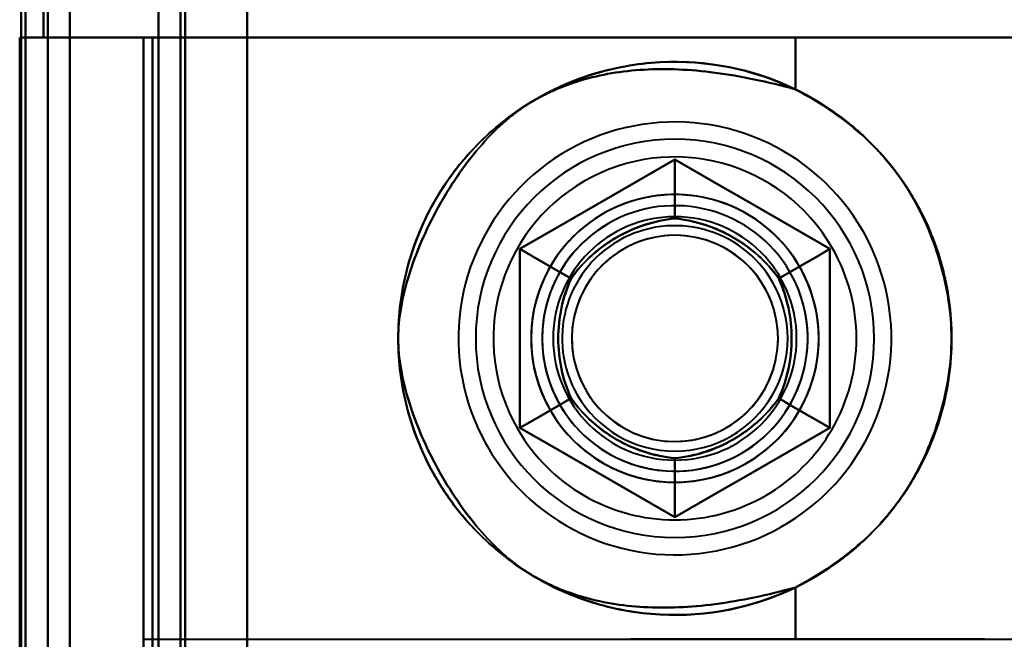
# Model space of a CAD drawing. Header units: millimetres. Extents: x -1442 to 3067, y -120 to 1046.
# Tile 45 of 75: x 332 to 354, y 278 to 292. Entities that reach past the tile are written whole.
import ezdxf

# ---------------------------------------------------------------- set-up
doc = ezdxf.new("R2010")
doc.units = ezdxf.units.MM
doc.layers.add('G-IMPT', color=8, linetype='Continuous', lineweight=40)

# ---------------------------------------------------------------- blocks, each defined once
blk = doc.blocks.new('NEXA 1000 CALQUES_dwg-755156-Gauche')
at = {"layer": 'G-IMPT'}
for p, q in [((335, 972.272), (335, 129.472)), ((335, 972.272), (335, 129.472)), ((332.5, 129.472), (332.5, 937.272)), ((333, 291.172), (333, 810.572)), ((333, 291.172), (332.4, 291.172)), ((332.4, 291.172), (333, 291.172)), ((333, 291.172), (332.4, 291.172)), ((332.4, 291.172), (333, 291.172)), ((334.665, 291.172), (349.387, 291.172)), ((349.387, 291.172), (334.665, 291.172)), ((334.665, 291.172), (349.387, 291.172)), ((349.387, 291.172), (334.665, 291.172)), ((349.387, 291.172), (358.484, 291.172)), ((358.484, 291.172), (349.387, 291.172)), ((349.387, 291.172), (358.484, 291.172)), ((358.484, 291.172), (349.387, 291.172)), ((334.665, 277.572), (349.387, 277.572)), ((353.665, 277.572), (345.665, 277.572)), ((353.665, 277.572), (345.665, 277.572)), ((349.387, 277.572), (359.665, 277.572))]:
    blk.add_line(p, q, dxfattribs=at)
at = {"layer": 'G-IMPT', "flags": 128}
for points in [[(337, 972.772), (337, 761.822), (337, 550.872), (337, 339.922), (337, 128.972)], [(337, 128.972), (337, 339.922), (337, 550.872), (337, 761.822), (337, 972.772)], [(337, 972.772), (337, 761.822), (337, 550.872), (337, 339.922), (337, 128.972)], [(337, 128.972), (337, 339.922), (337, 550.872), (337, 761.822), (337, 972.772)], [(335, 972.272), (335, 761.572), (335, 550.872), (335, 340.172), (335, 129.472)], [(335, 129.472), (335, 340.172), (335, 550.872), (335, 761.572), (335, 972.272)], [(335, 129.472), (335, 340.172), (335, 550.872), (335, 761.572), (335, 972.272)], [(335, 972.272), (335, 761.572), (335, 550.872), (335, 340.172), (335, 129.472)], [(335, 129.472), (335, 340.172), (335, 550.872), (335, 761.572), (335, 972.272)], [(335, 972.272), (335, 761.572), (335, 550.872), (335, 340.172), (335, 129.472)], [(335, 129.472), (335, 340.172), (335, 550.872), (335, 761.572), (335, 972.272)], [(335, 972.272), (335, 761.572), (335, 550.872), (335, 340.172), (335, 129.472)], [(335.5, 972.272), (335.5, 761.572), (335.5, 550.872), (335.5, 340.172), (335.5, 129.472)], [(335.5, 129.472), (335.5, 340.172), (335.5, 550.872), (335.5, 761.572), (335.5, 972.272)], [(335.5, 129.472), (335.5, 340.172), (335.5, 550.872), (335.5, 761.572), (335.5, 972.272)], [(335.5, 972.272), (335.5, 761.572), (335.5, 550.872), (335.5, 340.172), (335.5, 129.472)], [(335.6, 129.472), (335.6, 340.172), (335.6, 550.872), (335.6, 761.572), (335.6, 972.272)], [(335.6, 129.472), (335.6, 340.172), (335.6, 550.872), (335.6, 761.572), (335.6, 972.272)], [(335.6, 972.272), (335.6, 761.572), (335.6, 550.872), (335.6, 340.172), (335.6, 129.472)], [(335.6, 972.272), (335.6, 761.572), (335.6, 550.872), (335.6, 340.172), (335.6, 129.472)], [(335.6, 972.272), (335.6, 761.572), (335.6, 550.872), (335.6, 340.172), (335.6, 129.472)], [(335.6, 129.472), (335.6, 340.172), (335.6, 550.872), (335.6, 761.572), (335.6, 972.272)], [(335.6, 972.272), (335.6, 761.572), (335.6, 550.872), (335.6, 340.172), (335.6, 129.472)], [(335.6, 129.472), (335.6, 340.172), (335.6, 550.872), (335.6, 761.572), (335.6, 972.272)], [(335.6, 972.272), (335.6, 761.572), (335.6, 550.872), (335.6, 340.172), (335.6, 129.472)], [(335.6, 129.472), (335.6, 340.172), (335.6, 550.872), (335.6, 761.572), (335.6, 972.272)], [(335.6, 129.472), (335.6, 340.172), (335.6, 550.872), (335.6, 761.572), (335.6, 972.272)], [(335.6, 972.272), (335.6, 761.572), (335.6, 550.872), (335.6, 340.172), (335.6, 129.472)], [(337, 129.472), (337, 340.172), (337, 550.872), (337, 761.572), (337, 972.272)], [(337, 972.272), (337, 761.572), (337, 550.872), (337, 340.172), (337, 129.472)], [(337, 129.472), (337, 340.172), (337, 550.872), (337, 761.572), (337, 972.272)], [(337, 972.272), (337, 761.572), (337, 550.872), (337, 340.172), (337, 129.472)], [(337, 972.272), (337, 761.572), (337, 550.872), (337, 340.172), (337, 129.472)], [(337, 129.472), (337, 340.172), (337, 550.872), (337, 761.572), (337, 972.272)], [(337, 129.472), (337, 340.172), (337, 550.872), (337, 761.572), (337, 972.272)], [(337, 972.272), (337, 761.572), (337, 550.872), (337, 340.172), (337, 129.472)], [(333, 937.772), (333, 735.572), (333, 533.372), (333, 331.172), (333, 128.972)], [(333, 128.972), (333, 331.172), (333, 533.372), (333, 735.572), (333, 937.772)], [(333, 937.772), (333, 735.572), (333, 533.372), (333, 331.172), (333, 128.972)], [(333, 128.972), (333, 331.172), (333, 533.372), (333, 735.572), (333, 937.772)], [(331.9, 161.372), (331.9, 355.347), (331.9, 549.322), (331.9, 743.297), (331.9, 937.272)], [(331.9, 129.472), (331.9, 331.422), (331.9, 533.372), (331.9, 735.322), (331.9, 937.272)], [(331.9, 937.272), (331.9, 743.297), (331.9, 549.322), (331.9, 355.347), (331.9, 161.372)], [(331.9, 937.272), (331.9, 735.322), (331.9, 533.372), (331.9, 331.422), (331.9, 129.472)], [(331.9, 161.372), (331.9, 355.347), (331.9, 549.322), (331.9, 743.297), (331.9, 937.272)], [(331.9, 937.272), (331.9, 743.297), (331.9, 549.322), (331.9, 355.347), (331.9, 161.372)], [(332, 937.272), (332, 735.322), (332, 533.372), (332, 331.422), (332, 129.472)], [(332, 129.472), (332, 331.422), (332, 533.372), (332, 735.322), (332, 937.272)], [(332.5, 937.272), (332.5, 735.322), (332.5, 533.372), (332.5, 331.422), (332.5, 129.472)], [(332.5, 129.472), (332.5, 331.422), (332.5, 533.372), (332.5, 735.322), (332.5, 937.272)], [(332.5, 937.272), (332.5, 735.322), (332.5, 533.372), (332.5, 331.422), (332.5, 129.472)], [(332.5, 129.472), (332.5, 331.422), (332.5, 533.372), (332.5, 735.322), (332.5, 937.272)], [(332.5, 937.272), (332.5, 735.322), (332.5, 533.372), (332.5, 331.422), (332.5, 129.472)], [(332.5, 129.472), (332.5, 331.422), (332.5, 533.372), (332.5, 735.322), (332.5, 937.272)], [(332.5, 937.272), (332.5, 735.322), (332.5, 533.372), (332.5, 331.422), (332.5, 129.472)], [(332.5, 129.472), (332.5, 331.422), (332.5, 533.372), (332.5, 735.322), (332.5, 937.272)], [(332, 291.172), (332, 421.022), (332, 550.872), (332, 680.722), (332, 810.572)], [(332, 810.572), (332, 680.722), (332, 550.872), (332, 421.022), (332, 291.172)], [(332, 291.172), (332, 421.022), (332, 550.872), (332, 680.722), (332, 810.572)], [(332, 810.572), (332, 680.722), (332, 550.872), (332, 421.022), (332, 291.172)], [(332.4, 291.172), (332.4, 421.022), (332.4, 550.872), (332.4, 680.722), (332.4, 810.572)], [(332.4, 291.172), (332.4, 421.022), (332.4, 550.872), (332.4, 680.722), (332.4, 810.572)], [(332.4, 810.572), (332.4, 680.722), (332.4, 550.872), (332.4, 421.022), (332.4, 291.172)], [(332.4, 810.572), (332.4, 680.722), (332.4, 550.872), (332.4, 421.022), (332.4, 291.172)], [(332.4, 810.572), (332.4, 680.722), (332.4, 550.872), (332.4, 421.022), (332.4, 291.172)], [(332.4, 291.172), (332.4, 421.022), (332.4, 550.872), (332.4, 680.722), (332.4, 810.572)], [(332.5, 291.172), (332.5, 421.022), (332.5, 550.872), (332.5, 680.722), (332.5, 810.572)], [(332.5, 810.572), (332.5, 680.722), (332.5, 550.872), (332.5, 421.022), (332.5, 291.172)], [(332.5, 810.572), (332.5, 680.722), (332.5, 550.872), (332.5, 421.022), (332.5, 291.172)], [(332.5, 291.172), (332.5, 421.022), (332.5, 550.872), (332.5, 680.722), (332.5, 810.572)], [(332.5, 810.572), (332.5, 680.722), (332.5, 550.872), (332.5, 421.022), (332.5, 291.172)], [(332.5, 291.172), (332.5, 421.022), (332.5, 550.872), (332.5, 680.722), (332.5, 810.572)], [(333, 810.572), (333, 680.722), (333, 550.872), (333, 421.022), (333, 291.172)], [(333, 291.172), (333, 421.022), (333, 550.872), (333, 680.722), (333, 810.572)], [(333, 810.572), (333, 680.722), (333, 550.872), (333, 421.022), (333, 291.172)], [(333, 291.172), (333, 421.022), (333, 550.872), (333, 680.722), (333, 810.572)], [(337, 810.572), (337, 680.722), (337, 550.872), (337, 421.022), (337, 291.172)], [(337, 291.172), (337, 421.022), (337, 550.872), (337, 680.722), (337, 810.572)], [(337, 291.172), (337, 421.022), (337, 550.872), (337, 680.722), (337, 810.572)], [(337, 810.572), (337, 680.722), (337, 550.872), (337, 421.022), (337, 291.172)], [(332.5, 276.872), (332.5, 280.622), (332.5, 284.372), (332.5, 288.122), (332.5, 291.872)], [(332.5, 291.872), (332.5, 288.122), (332.5, 284.372), (332.5, 280.622), (332.5, 276.872)], [(332.5, 291.872), (332.5, 288.122), (332.5, 284.372), (332.5, 280.622), (332.5, 276.872)], [(332.5, 276.872), (332.5, 280.622), (332.5, 284.372), (332.5, 288.122), (332.5, 291.872)], [(332.5, 276.872), (332.5, 280.622), (332.5, 284.372), (332.5, 288.122), (332.5, 291.872)], [(332.5, 276.872), (332.5, 280.622), (332.5, 284.372), (332.5, 288.122), (332.5, 291.872)], [(332.5, 291.872), (332.5, 288.122), (332.5, 284.372), (332.5, 280.622), (332.5, 276.872)], [(332.5, 291.872), (332.5, 288.122), (332.5, 284.372), (332.5, 280.622), (332.5, 276.872)], [(331.865, 291.172), (332.011, 291.172), (332.158, 291.172), (332.304, 291.172), (332.45, 291.172)], [(331.933, 291.172), (331.916, 291.172), (331.899, 291.172), (331.882, 291.172), (331.865, 291.172)], [(331.865, 225.572), (331.865, 241.972), (331.865, 258.372), (331.865, 274.772), (331.865, 291.172)], [(331.865, 291.172), (331.865, 274.772), (331.865, 258.372), (331.865, 241.972), (331.865, 225.572)], [(332.45, 291.172), (332.304, 291.172), (332.158, 291.172), (332.011, 291.172), (331.865, 291.172)], [(331.865, 291.172), (331.882, 291.172), (331.899, 291.172), (331.916, 291.172), (331.933, 291.172)], [(331.865, 291.172), (331.865, 274.772), (331.865, 258.372), (331.865, 241.972), (331.865, 225.572)], [(331.865, 225.572), (331.865, 241.972), (331.865, 258.372), (331.865, 274.772), (331.865, 291.172)], [(331.865, 225.572), (331.865, 241.972), (331.865, 258.372), (331.865, 274.772), (331.865, 291.172)], [(331.865, 291.172), (331.999, 291.172), (332.133, 291.172), (332.266, 291.172), (332.4, 291.172)], [(331.865, 291.172), (331.865, 274.772), (331.865, 258.372), (331.865, 241.972), (331.865, 225.572)], [(332.4, 291.172), (332.266, 291.172), (332.133, 291.172), (331.999, 291.172), (331.865, 291.172)], [(332, 291.172), (331.983, 291.172), (331.966, 291.172), (331.949, 291.172), (331.933, 291.172)], [(331.933, 291.172), (331.949, 291.172), (331.966, 291.172), (331.983, 291.172), (332, 291.172)], [(332.5, 291.172), (332.375, 291.172), (332.25, 291.172), (332.125, 291.172), (332, 291.172)], [(332, 225.572), (332, 241.972), (332, 258.372), (332, 274.772), (332, 291.172)], [(332, 291.172), (332.125, 291.172), (332.25, 291.172), (332.375, 291.172), (332.5, 291.172)], [(332, 291.172), (332.125, 291.172), (332.25, 291.172), (332.375, 291.172), (332.5, 291.172)], [(332.5, 291.172), (332.375, 291.172), (332.25, 291.172), (332.125, 291.172), (332, 291.172)], [(332, 291.172), (332, 274.772), (332, 258.372), (332, 241.972), (332, 225.572)], [(332.4, 291.172), (332.966, 291.172), (333.533, 291.172), (334.099, 291.172), (334.665, 291.172)], [(334.665, 291.172), (334.099, 291.172), (333.533, 291.172), (332.966, 291.172), (332.4, 291.172)], [(332.4, 291.172), (332.966, 291.172), (333.533, 291.172), (334.099, 291.172), (334.665, 291.172)], [(334.665, 291.172), (334.099, 291.172), (333.533, 291.172), (332.966, 291.172), (332.4, 291.172)], [(332.45, 291.172), (332.462, 291.172), (332.475, 291.172), (332.487, 291.172), (332.5, 291.172)], [(332.5, 291.172), (332.487, 291.172), (332.475, 291.172), (332.462, 291.172), (332.45, 291.172)], [(333, 225.572), (333, 241.972), (333, 258.372), (333, 274.772), (333, 291.172)], [(334.865, 291.172), (334.399, 291.172), (333.933, 291.172), (333.466, 291.172), (333, 291.172)], [(333, 291.172), (333, 274.772), (333, 258.372), (333, 241.972), (333, 225.572)], [(333, 291.172), (333.466, 291.172), (333.933, 291.172), (334.399, 291.172), (334.865, 291.172)], [(333, 291.172), (333, 274.772), (333, 258.372), (333, 241.972), (333, 225.572)], [(333, 225.572), (333, 241.972), (333, 258.372), (333, 274.772), (333, 291.172)], [(333, 291.172), (333.466, 291.172), (333.933, 291.172), (334.399, 291.172), (334.865, 291.172)], [(334.865, 291.172), (334.399, 291.172), (333.933, 291.172), (333.466, 291.172), (333, 291.172)], [(334.665, 291.172), (334.665, 274.772), (334.665, 258.372), (334.665, 241.972), (334.665, 225.572)], [(334.665, 225.572), (334.665, 241.972), (334.665, 258.372), (334.665, 274.772), (334.665, 291.172)], [(334.665, 291.172), (334.665, 287.772), (334.665, 284.372), (334.665, 280.972), (334.665, 277.572)], [(334.665, 277.572), (334.665, 280.972), (334.665, 284.372), (334.665, 287.772), (334.665, 291.172)], [(334.665, 291.172), (334.665, 287.772), (334.665, 284.372), (334.665, 280.972), (334.665, 277.572)], [(334.665, 277.572), (334.665, 280.972), (334.665, 284.372), (334.665, 287.772), (334.665, 291.172)], [(334.665, 291.172), (334.665, 274.772), (334.665, 258.372), (334.665, 241.972), (334.665, 225.572)], [(334.665, 225.572), (334.665, 241.972), (334.665, 258.372), (334.665, 274.772), (334.665, 291.172)], [(334.865, 225.572), (334.865, 241.972), (334.865, 258.372), (334.865, 274.772), (334.865, 291.172)], [(334.865, 291.172), (334.865, 274.772), (334.865, 258.372), (334.865, 241.972), (334.865, 225.572)], [(334.865, 225.572), (334.865, 241.972), (334.865, 258.372), (334.865, 274.772), (334.865, 291.172)], [(337, 291.172), (336.466, 291.172), (335.933, 291.172), (335.399, 291.172), (334.865, 291.172)], [(334.865, 291.172), (334.865, 274.772), (334.865, 258.372), (334.865, 241.972), (334.865, 225.572)], [(334.865, 291.172), (335.399, 291.172), (335.933, 291.172), (336.466, 291.172), (337, 291.172)], [(334.865, 291.172), (335.399, 291.172), (335.933, 291.172), (336.466, 291.172), (337, 291.172)], [(334.865, 225.572), (334.865, 241.972), (334.865, 258.372), (334.865, 274.772), (334.865, 291.172)], [(334.865, 291.172), (334.865, 274.772), (334.865, 258.372), (334.865, 241.972), (334.865, 225.572)], [(334.865, 225.572), (334.865, 241.972), (334.865, 258.372), (334.865, 274.772), (334.865, 291.172)], [(334.865, 291.172), (334.865, 274.772), (334.865, 258.372), (334.865, 241.972), (334.865, 225.572)], [(337, 291.172), (336.466, 291.172), (335.933, 291.172), (335.399, 291.172), (334.865, 291.172)], [(337, 225.572), (337, 241.972), (337, 258.372), (337, 274.772), (337, 291.172)], [(337, 291.172), (337, 274.772), (337, 258.372), (337, 241.972), (337, 225.572)], [(359.105, 291.172), (353.579, 291.172), (348.052, 291.172), (342.526, 291.172), (337, 291.172)], [(337, 291.172), (342.526, 291.172), (348.052, 291.172), (353.579, 291.172), (359.105, 291.172)], [(337, 225.572), (337, 241.972), (337, 258.372), (337, 274.772), (337, 291.172)], [(337, 291.172), (337, 274.772), (337, 258.372), (337, 241.972), (337, 225.572)], [(359.105, 291.172), (353.579, 291.172), (348.052, 291.172), (342.526, 291.172), (337, 291.172)], [(337, 291.172), (342.526, 291.172), (348.052, 291.172), (353.579, 291.172), (359.105, 291.172)], [(349.387, 291.172), (349.387, 290.879), (349.387, 290.585), (349.387, 290.292), (349.387, 289.999)], [(349.387, 289.999), (349.387, 290.292), (349.387, 290.585), (349.387, 290.879), (349.387, 291.172)], [(349.387, 291.172), (349.387, 290.879), (349.387, 290.585), (349.387, 290.292), (349.387, 289.999)], [(349.387, 289.999), (349.387, 290.292), (349.387, 290.585), (349.387, 290.879), (349.387, 291.172)], [(350.9, 286.818), (350.799, 286.985), (350.691, 287.148), (350.577, 287.307), (350.457, 287.461), (350.33, 287.61), (350.198, 287.754), (350.06, 287.893), (349.916, 288.026), (349.768, 288.153), (349.614, 288.274), (349.455, 288.389), (349.293, 288.497), (349.126, 288.599), (348.955, 288.694), (348.78, 288.782), (348.602, 288.863), (348.421, 288.937), (348.237, 289.003), (348.05, 289.062), (347.862, 289.114), (347.671, 289.158), (347.479, 289.195), (347.286, 289.223), (347.091, 289.244), (346.896, 289.257), (346.7, 289.263), (346.505, 289.26), (346.309, 289.25), (346.115, 289.232), (345.921, 289.206), (345.728, 289.172), (345.537, 289.131), (345.348, 289.082), (345.16, 289.025), (344.975, 288.962), (344.793, 288.89), (344.614, 288.812), (344.438, 288.726), (344.266, 288.634), (344.097, 288.534), (343.933, 288.428), (343.773, 288.316), (343.618, 288.197), (343.467, 288.072), (343.322, 287.941), (343.182, 287.805), (343.047, 287.663), (342.918, 287.515), (342.796, 287.363), (342.679, 287.206), (342.569, 287.044), (342.466, 286.878), (342.369, 286.708), (342.279, 286.535), (342.196, 286.357), (342.12, 286.177), (342.051, 285.994), (341.99, 285.808), (341.937, 285.62), (341.89, 285.43), (341.852, 285.238), (341.821, 285.045), (341.798, 284.851), (341.783, 284.656), (341.776, 284.46), (341.776, 284.265), (341.784, 284.069), (341.8, 283.874), (341.824, 283.68), (341.856, 283.487), (341.895, 283.295), (341.942, 283.106), (341.996, 282.918), (342.058, 282.732), (342.127, 282.549), (342.204, 282.369), (342.287, 282.192), (342.378, 282.019), (342.43, 281.927)], [(350.9, 286.818), (350.799, 286.985), (350.691, 287.148), (350.577, 287.307), (350.457, 287.461), (350.33, 287.61), (350.198, 287.754), (350.06, 287.893), (349.916, 288.026), (349.768, 288.153), (349.614, 288.274), (349.455, 288.389), (349.293, 288.497), (349.126, 288.599), (348.955, 288.694), (348.78, 288.782), (348.602, 288.863), (348.421, 288.937), (348.237, 289.003), (348.05, 289.062), (347.862, 289.114), (347.671, 289.158), (347.479, 289.195), (347.286, 289.223), (347.091, 289.244), (346.896, 289.257), (346.7, 289.263), (346.505, 289.26), (346.309, 289.25), (346.115, 289.232), (345.921, 289.206), (345.728, 289.172), (345.537, 289.131), (345.348, 289.082), (345.16, 289.025), (344.975, 288.962), (344.793, 288.89), (344.614, 288.812), (344.438, 288.726), (344.266, 288.634), (344.097, 288.534), (343.933, 288.428), (343.773, 288.316), (343.618, 288.197), (343.467, 288.072), (343.322, 287.941), (343.182, 287.805), (343.047, 287.663), (342.918, 287.515), (342.796, 287.363), (342.679, 287.206), (342.569, 287.044), (342.466, 286.878), (342.369, 286.708), (342.279, 286.535), (342.196, 286.357), (342.12, 286.177), (342.051, 285.994), (341.99, 285.808), (341.937, 285.62), (341.89, 285.43), (341.852, 285.238), (341.821, 285.045), (341.798, 284.851), (341.783, 284.656), (341.776, 284.46), (341.776, 284.265), (341.784, 284.069), (341.8, 283.874), (341.824, 283.68), (341.856, 283.487), (341.895, 283.295), (341.942, 283.106), (341.996, 282.918), (342.058, 282.732), (342.127, 282.549), (342.204, 282.369), (342.287, 282.192), (342.378, 282.019), (342.43, 281.927)], [(343.165, 286.393), (344.04, 286.898), (344.915, 287.403), (345.79, 287.909), (346.665, 288.414)], [(346.665, 288.414), (345.79, 287.909), (344.915, 287.403), (344.04, 286.898), (343.165, 286.393)], [(346.665, 288.414), (345.79, 287.909), (344.915, 287.403), (344.04, 286.898), (343.165, 286.393)], [(346.665, 288.414), (345.79, 287.909), (344.915, 287.403), (344.04, 286.898), (343.165, 286.393)], [(343.165, 286.393), (344.04, 286.898), (344.915, 287.403), (345.79, 287.909), (346.665, 288.414)], [(343.165, 286.393), (344.04, 286.898), (344.915, 287.403), (345.79, 287.909), (346.665, 288.414)], [(343.165, 286.393), (344.04, 286.898), (344.915, 287.403), (345.79, 287.909), (346.665, 288.414)], [(346.665, 288.414), (345.79, 287.909), (344.915, 287.403), (344.04, 286.898), (343.165, 286.393)], [(343.165, 286.393), (344.04, 286.898), (344.915, 287.403), (345.79, 287.909), (346.665, 288.414)], [(343.165, 286.393), (344.04, 286.898), (344.915, 287.403), (345.79, 287.909), (346.665, 288.414)], [(346.665, 288.414), (345.79, 287.909), (344.915, 287.403), (344.04, 286.898), (343.165, 286.393)], [(346.665, 288.414), (345.79, 287.909), (344.915, 287.403), (344.04, 286.898), (343.165, 286.393)], [(346.665, 288.414), (347.54, 287.909), (348.415, 287.403), (349.29, 286.898), (350.165, 286.393)], [(350.165, 286.393), (349.29, 286.898), (348.415, 287.403), (347.54, 287.909), (346.665, 288.414)], [(350.165, 286.393), (349.29, 286.898), (348.415, 287.403), (347.54, 287.909), (346.665, 288.414)], [(346.665, 288.414), (346.665, 288.081), (346.665, 287.748), (346.665, 287.414), (346.665, 287.081)], [(346.665, 287.081), (346.665, 287.414), (346.665, 287.748), (346.665, 288.081), (346.665, 288.414)], [(350.165, 286.393), (349.29, 286.898), (348.415, 287.403), (347.54, 287.909), (346.665, 288.414)], [(346.665, 288.414), (347.54, 287.909), (348.415, 287.403), (349.29, 286.898), (350.165, 286.393)], [(346.665, 288.414), (347.54, 287.909), (348.415, 287.403), (349.29, 286.898), (350.165, 286.393)], [(346.665, 288.414), (346.665, 288.081), (346.665, 287.748), (346.665, 287.414), (346.665, 287.081)], [(346.665, 287.081), (346.665, 287.414), (346.665, 287.748), (346.665, 288.081), (346.665, 288.414)], [(346.665, 288.414), (347.54, 287.909), (348.415, 287.403), (349.29, 286.898), (350.165, 286.393)], [(350.165, 286.393), (349.29, 286.898), (348.415, 287.403), (347.54, 287.909), (346.665, 288.414)], [(346.665, 288.414), (347.54, 287.909), (348.415, 287.403), (349.29, 286.898), (350.165, 286.393)], [(346.665, 288.414), (347.54, 287.909), (348.415, 287.403), (349.29, 286.898), (350.165, 286.393)], [(350.165, 286.393), (349.29, 286.898), (348.415, 287.403), (347.54, 287.909), (346.665, 288.414)], [(350.165, 286.393), (349.29, 286.898), (348.415, 287.403), (347.54, 287.909), (346.665, 288.414)], [(342.43, 281.927), (342.531, 281.76), (342.639, 281.596), (342.753, 281.438), (342.874, 281.284), (343, 281.134), (343.133, 280.99), (343.271, 280.852), (343.414, 280.719), (343.563, 280.592), (343.716, 280.471), (343.875, 280.356), (344.038, 280.248), (344.205, 280.146), (344.376, 280.051), (344.55, 279.963), (344.728, 279.882), (344.909, 279.808), (345.093, 279.741), (345.28, 279.682), (345.469, 279.631), (345.659, 279.586), (345.851, 279.55), (346.045, 279.521), (346.239, 279.5), (346.434, 279.487), (346.63, 279.482), (346.826, 279.485), (347.021, 279.495), (347.216, 279.513), (347.41, 279.539), (347.602, 279.572), (347.793, 279.614), (347.983, 279.663), (348.17, 279.719), (348.355, 279.783), (348.537, 279.854), (348.716, 279.933), (348.892, 280.018), (349.064, 280.111), (349.233, 280.21), (349.397, 280.316), (349.557, 280.429), (349.713, 280.548), (349.863, 280.673), (350.009, 280.803), (350.149, 280.94), (350.283, 281.082), (350.412, 281.229), (350.535, 281.382), (350.651, 281.539), (350.761, 281.7), (350.865, 281.866), (350.962, 282.036), (351.052, 282.21), (351.135, 282.387), (351.21, 282.567), (351.279, 282.751), (351.34, 282.936), (351.394, 283.125), (351.44, 283.315), (351.478, 283.506), (351.509, 283.7), (351.532, 283.894), (351.547, 284.089), (351.555, 284.284), (351.554, 284.48), (351.546, 284.675), (351.53, 284.87), (351.506, 285.064), (351.475, 285.257), (351.436, 285.449), (351.389, 285.639), (351.334, 285.827), (351.272, 286.012), (351.203, 286.195), (351.127, 286.375), (351.043, 286.552), (350.952, 286.726), (350.9, 286.818)], [(342.43, 281.927), (342.531, 281.76), (342.639, 281.596), (342.753, 281.438), (342.874, 281.284), (343, 281.134), (343.133, 280.99), (343.271, 280.852), (343.414, 280.719), (343.563, 280.592), (343.716, 280.471), (343.875, 280.356), (344.038, 280.248), (344.205, 280.146), (344.376, 280.051), (344.55, 279.963), (344.728, 279.882), (344.909, 279.808), (345.093, 279.741), (345.28, 279.682), (345.469, 279.631), (345.659, 279.586), (345.851, 279.55), (346.045, 279.521), (346.239, 279.5), (346.434, 279.487), (346.63, 279.482), (346.826, 279.485), (347.021, 279.495), (347.216, 279.513), (347.41, 279.539), (347.602, 279.572), (347.793, 279.614), (347.983, 279.663), (348.17, 279.719), (348.355, 279.783), (348.537, 279.854), (348.716, 279.933), (348.892, 280.018), (349.064, 280.111), (349.233, 280.21), (349.397, 280.316), (349.557, 280.429), (349.713, 280.548), (349.863, 280.673), (350.009, 280.803), (350.149, 280.94), (350.283, 281.082), (350.412, 281.229), (350.535, 281.382), (350.651, 281.539), (350.761, 281.7), (350.865, 281.866), (350.962, 282.036), (351.052, 282.21), (351.135, 282.387), (351.21, 282.567), (351.279, 282.751), (351.34, 282.936), (351.394, 283.125), (351.44, 283.315), (351.478, 283.506), (351.509, 283.7), (351.532, 283.894), (351.547, 284.089), (351.555, 284.284), (351.554, 284.48), (351.546, 284.675), (351.53, 284.87), (351.506, 285.064), (351.475, 285.257), (351.436, 285.449), (351.389, 285.639), (351.334, 285.827), (351.272, 286.012), (351.203, 286.195), (351.127, 286.375), (351.043, 286.552), (350.952, 286.726), (350.9, 286.818)], [(343.165, 282.352), (343.165, 283.362), (343.165, 284.372), (343.165, 285.383), (343.165, 286.393)], [(343.165, 286.393), (343.165, 285.383), (343.165, 284.372), (343.165, 283.362), (343.165, 282.352)], [(343.165, 286.393), (343.454, 286.226), (343.742, 286.06), (344.031, 285.893), (344.319, 285.727)], [(344.319, 285.727), (344.031, 285.893), (343.742, 286.06), (343.454, 286.226), (343.165, 286.393)], [(343.165, 286.393), (343.165, 285.383), (343.165, 284.372), (343.165, 283.362), (343.165, 282.352)], [(343.165, 286.393), (343.165, 285.383), (343.165, 284.372), (343.165, 283.362), (343.165, 282.352)], [(343.165, 282.352), (343.165, 283.362), (343.165, 284.372), (343.165, 285.383), (343.165, 286.393)], [(343.165, 282.352), (343.165, 283.362), (343.165, 284.372), (343.165, 285.383), (343.165, 286.393)], [(343.165, 282.352), (343.165, 283.362), (343.165, 284.372), (343.165, 285.383), (343.165, 286.393)], [(343.165, 286.393), (343.454, 286.226), (343.742, 286.06), (344.031, 285.893), (344.319, 285.727)], [(344.319, 285.727), (344.031, 285.893), (343.742, 286.06), (343.454, 286.226), (343.165, 286.393)], [(343.165, 286.393), (343.165, 285.383), (343.165, 284.372), (343.165, 283.362), (343.165, 282.352)], [(343.165, 282.352), (343.165, 283.362), (343.165, 284.372), (343.165, 285.383), (343.165, 286.393)], [(343.165, 282.352), (343.165, 283.362), (343.165, 284.372), (343.165, 285.383), (343.165, 286.393)], [(343.165, 286.393), (343.165, 285.383), (343.165, 284.372), (343.165, 283.362), (343.165, 282.352)], [(343.165, 286.393), (343.165, 285.383), (343.165, 284.372), (343.165, 283.362), (343.165, 282.352)], [(349.011, 285.727), (349.3, 285.893), (349.588, 286.06), (349.877, 286.226), (350.165, 286.393)], [(350.165, 286.393), (349.877, 286.226), (349.588, 286.06), (349.3, 285.893), (349.011, 285.727)], [(350.165, 286.393), (349.877, 286.226), (349.588, 286.06), (349.3, 285.893), (349.011, 285.727)], [(349.011, 285.727), (349.3, 285.893), (349.588, 286.06), (349.877, 286.226), (350.165, 286.393)], [(350.165, 286.393), (350.165, 285.383), (350.165, 284.372), (350.165, 283.362), (350.165, 282.352)], [(350.165, 282.352), (350.165, 283.362), (350.165, 284.372), (350.165, 285.383), (350.165, 286.393)], [(350.165, 282.352), (350.165, 283.362), (350.165, 284.372), (350.165, 285.383), (350.165, 286.393)], [(350.165, 282.352), (350.165, 283.362), (350.165, 284.372), (350.165, 285.383), (350.165, 286.393)], [(350.165, 286.393), (350.165, 285.383), (350.165, 284.372), (350.165, 283.362), (350.165, 282.352)], [(350.165, 286.393), (350.165, 285.383), (350.165, 284.372), (350.165, 283.362), (350.165, 282.352)], [(350.165, 286.393), (350.165, 285.383), (350.165, 284.372), (350.165, 283.362), (350.165, 282.352)], [(350.165, 282.352), (350.165, 283.362), (350.165, 284.372), (350.165, 285.383), (350.165, 286.393)], [(350.165, 286.393), (350.165, 285.383), (350.165, 284.372), (350.165, 283.362), (350.165, 282.352)], [(350.165, 286.393), (350.165, 285.383), (350.165, 284.372), (350.165, 283.362), (350.165, 282.352)], [(350.165, 282.352), (350.165, 283.362), (350.165, 284.372), (350.165, 285.383), (350.165, 286.393)], [(350.165, 282.352), (350.165, 283.362), (350.165, 284.372), (350.165, 285.383), (350.165, 286.393)], [(343.165, 282.352), (343.454, 282.518), (343.742, 282.685), (344.031, 282.851), (344.319, 283.018)], [(344.319, 283.018), (344.031, 282.851), (343.742, 282.685), (343.454, 282.518), (343.165, 282.352)], [(343.165, 282.352), (343.454, 282.518), (343.742, 282.685), (344.031, 282.851), (344.319, 283.018)], [(344.319, 283.018), (344.031, 282.851), (343.742, 282.685), (343.454, 282.518), (343.165, 282.352)], [(350.165, 282.352), (349.877, 282.518), (349.588, 282.685), (349.3, 282.851), (349.011, 283.018)], [(349.011, 283.018), (349.3, 282.851), (349.588, 282.685), (349.877, 282.518), (350.165, 282.352)], [(350.165, 282.352), (349.877, 282.518), (349.588, 282.685), (349.3, 282.851), (349.011, 283.018)], [(349.011, 283.018), (349.3, 282.851), (349.588, 282.685), (349.877, 282.518), (350.165, 282.352)], [(346.665, 280.331), (345.79, 280.836), (344.915, 281.341), (344.04, 281.846), (343.165, 282.352)], [(343.165, 282.352), (344.04, 281.846), (344.915, 281.341), (345.79, 280.836), (346.665, 280.331)], [(343.165, 282.352), (344.04, 281.846), (344.915, 281.341), (345.79, 280.836), (346.665, 280.331)], [(343.165, 282.352), (344.04, 281.846), (344.915, 281.341), (345.79, 280.836), (346.665, 280.331)], [(346.665, 280.331), (345.79, 280.836), (344.915, 281.341), (344.04, 281.846), (343.165, 282.352)], [(346.665, 280.331), (345.79, 280.836), (344.915, 281.341), (344.04, 281.846), (343.165, 282.352)], [(346.665, 280.331), (345.79, 280.836), (344.915, 281.341), (344.04, 281.846), (343.165, 282.352)], [(343.165, 282.352), (344.04, 281.846), (344.915, 281.341), (345.79, 280.836), (346.665, 280.331)], [(346.665, 280.331), (345.79, 280.836), (344.915, 281.341), (344.04, 281.846), (343.165, 282.352)], [(346.665, 280.331), (345.79, 280.836), (344.915, 281.341), (344.04, 281.846), (343.165, 282.352)], [(343.165, 282.352), (344.04, 281.846), (344.915, 281.341), (345.79, 280.836), (346.665, 280.331)], [(343.165, 282.352), (344.04, 281.846), (344.915, 281.341), (345.79, 280.836), (346.665, 280.331)], [(350.165, 282.352), (349.29, 281.846), (348.415, 281.341), (347.54, 280.836), (346.665, 280.331)], [(346.665, 280.331), (347.54, 280.836), (348.415, 281.341), (349.29, 281.846), (350.165, 282.352)], [(346.665, 280.331), (347.54, 280.836), (348.415, 281.341), (349.29, 281.846), (350.165, 282.352)], [(346.665, 280.331), (347.54, 280.836), (348.415, 281.341), (349.29, 281.846), (350.165, 282.352)], [(350.165, 282.352), (349.29, 281.846), (348.415, 281.341), (347.54, 280.836), (346.665, 280.331)], [(350.165, 282.352), (349.29, 281.846), (348.415, 281.341), (347.54, 280.836), (346.665, 280.331)], [(350.165, 282.352), (349.29, 281.846), (348.415, 281.341), (347.54, 280.836), (346.665, 280.331)], [(346.665, 280.331), (347.54, 280.836), (348.415, 281.341), (349.29, 281.846), (350.165, 282.352)], [(350.165, 282.352), (349.29, 281.846), (348.415, 281.341), (347.54, 280.836), (346.665, 280.331)], [(350.165, 282.352), (349.29, 281.846), (348.415, 281.341), (347.54, 280.836), (346.665, 280.331)], [(346.665, 280.331), (347.54, 280.836), (348.415, 281.341), (349.29, 281.846), (350.165, 282.352)], [(346.665, 280.331), (347.54, 280.836), (348.415, 281.341), (349.29, 281.846), (350.165, 282.352)], [(346.665, 280.331), (346.665, 280.664), (346.665, 280.997), (346.665, 281.33), (346.665, 281.663)], [(346.665, 281.663), (346.665, 281.33), (346.665, 280.997), (346.665, 280.664), (346.665, 280.331)], [(346.665, 281.663), (346.665, 281.33), (346.665, 280.997), (346.665, 280.664), (346.665, 280.331)], [(346.665, 280.331), (346.665, 280.664), (346.665, 280.997), (346.665, 281.33), (346.665, 281.663)], [(349.387, 278.746), (349.387, 278.453), (349.387, 278.159), (349.387, 277.866), (349.387, 277.572)], [(349.387, 277.572), (349.387, 277.866), (349.387, 278.159), (349.387, 278.453), (349.387, 278.746)], [(349.387, 278.746), (349.387, 278.453), (349.387, 278.159), (349.387, 277.866), (349.387, 277.572)], [(349.387, 277.572), (349.387, 277.866), (349.387, 278.159), (349.387, 278.453), (349.387, 278.746)], [(334.665, 277.572), (336.99, 277.572), (339.315, 277.572), (341.64, 277.572), (343.965, 277.572)], [(343.965, 277.572), (346.965, 277.572), (349.965, 277.572), (352.965, 277.572), (355.965, 277.572)]]:
    blk.add_lwpolyline(points, dxfattribs=at)
at = {"layer": 'G-IMPT'}
for radius, start, end in [(6.25, 0, 180), (6.25, 360, 180), (6.25, 360, 180), (6.25, 0, 180), (4.5, 90, 270), (4.5, 90, 180), (4.5, 0, 180), (4.5, 0, 180), (4.5, 90, 270), (4.5, 0, 180), (4.5, 90, 180), (4.5, 0, 180), (4.5, 270, 90), (4.5, 0, 90), (4.5, 270, 90), (4.5, 0, 90), (4.1, 30, 120), (4.1, 30, 120), (4.1, 30, 120), (4.1, 30, 120), (4.1, 120, 210), (4.1, 120, 210), (4.1, 120, 210), (4.1, 120, 210), (3.25, 30, 180), (3.25, 360, 180), (3.25, 30, 210), (3.25, 360, 180), (3.25, 30, 120), (3.25, 300, 120), (3.25, 300, 120), (3.25, 30, 120), (3, 30, 210), (3, 30, 210), (3, 300, 120), (3, 300, 120), (3, 30, 120), (3, 300, 120), (3, 300, 120), (3, 300, 120), (3.25, 120, 210), (3.25, 120, 300), (3.25, 120, 300), (3.25, 120, 210), (2.75, 0, 180), (2.75, 0, 180), (2.75, 0, 180), (2.75, 0, 180), (2.75, 0, 180), (2.75, 0, 180), (2.75, 360, 180), (2.75, 0, 180), (3, 120, 300), (3, 120, 300), (3, 120, 300), (3, 120, 300), (3, 120, 210), (3, 120, 300), (2.548, 30, 210), (2.548, 30, 210), (2.548, 30, 210), (2.548, 30, 210), (2.548, 30, 210), (2.548, 30, 210), (2.548, 30, 210), (2.548, 30, 210), (2.33, 65.716, 245.716), (2.33, 65.716, 245.716), (2.33, 65.716, 245.716), (2.33, 65.716, 245.716), (2.33, 354.284, 174.284), (2.33, 354.284, 174.284), (2.33, 354.284, 174.284), (2.33, 354.284, 174.284), (2.33, 245.716, 65.716), (2.33, 245.716, 65.716), (2.33, 245.716, 65.716), (2.33, 245.716, 65.716), (4.1, 210, 30), (4.1, 210, 30), (4.1, 210, 30), (4.1, 210, 30), (3.25, 210, 30), (3.25, 210, 30), (3.25, 210, 30), (3, 210, 30), (3, 210, 30), (3, 300, 30), (3.25, 0, 30), (2.548, 210, 30), (2.548, 210, 30), (2.548, 210, 30), (2.548, 210, 30), (2.548, 210, 30), (2.548, 210, 30), (2.548, 210, 30), (2.548, 210, 30), (2.33, 174.284, 354.284), (2.33, 174.284, 354.284), (2.33, 174.284, 354.284), (2.33, 174.284, 354.284), (6.25, 180, 0), (6.25, 180, 360), (6.25, 180, 360), (6.25, 180, 0), (4.5, 180, 360), (4.5, 180, 0), (4.5, 180, 360), (4.5, 180, 0), (4.5, 180, 0), (4.5, 180, 360), (3.25, 180, 210), (3.25, 180, 0), (3.25, 180, 0), (3.25, 210, 0), (2.75, 180, 0), (2.75, 180, 0), (2.75, 180, 0), (2.75, 180, 360), (2.75, 180, 0), (2.75, 180, 360), (2.75, 180, 360), (2.75, 180, 0), (3, 210, 300)]:
    blk.add_arc((346.665, 284.372), radius, start, end, dxfattribs=at)
for points, knots in [([(340.415, 284.372), (340.415, 284.904), (340.551, 285.964), (341.146, 287.444), (342.076, 288.71), (343.287, 289.71), (344.745, 290.392), (346.856, 290.778), (348.446, 290.454), (349.387, 289.999)], [0, 0, 0, 0, 0.125, 0.25, 0.375, 0.5, 0.625, 0.75, 1, 1, 1, 1]), ([(349.387, 289.999), (348.446, 290.454), (346.856, 290.778), (344.745, 290.392), (343.287, 289.71), (342.076, 288.71), (341.146, 287.444), (340.551, 285.964), (340.415, 284.904), (340.415, 284.372)], [0, 0, 0, 0, 0.25, 0.375, 0.5, 0.625, 0.75, 0.875, 1, 1, 1, 1]), ([(349.387, 289.999), (348.751, 290.176), (347.545, 290.428), (346.201, 290.485), (345.224, 290.376), (344.541, 290.217), (344.012, 290.021), (343.613, 289.825), (343.328, 289.661), (343.05, 289.467), (342.682, 289.16), (342.059, 288.514), (341.424, 287.582), (340.929, 286.572), (340.643, 285.807), (340.459, 285.055), (340.393, 284.372), (340.459, 283.69), (340.643, 282.938), (340.929, 282.173), (341.424, 281.163), (342.059, 280.231), (342.682, 279.585), (343.05, 279.277), (343.328, 279.084), (343.613, 278.92), (344.012, 278.723), (344.541, 278.527), (345.224, 278.368), (346.201, 278.26), (347.545, 278.317), (348.751, 278.569), (349.387, 278.746)], [0, 0, 0, 0, 0.0625, 0.125, 0.15625, 0.1875, 0.21875, 0.234375, 0.25, 0.265625, 0.28125, 0.3125, 0.375, 0.40625, 0.4375, 0.46875, 0.5, 0.53125, 0.5625, 0.59375, 0.625, 0.6875, 0.71875, 0.734375, 0.75, 0.765625, 0.78125, 0.8125, 0.84375, 0.875, 0.9375, 1, 1, 1, 1]), ([(349.387, 278.746), (348.751, 278.569), (347.545, 278.317), (346.201, 278.26), (345.224, 278.368), (344.541, 278.527), (344.012, 278.723), (343.613, 278.92), (343.328, 279.084), (343.05, 279.277), (342.682, 279.585), (342.059, 280.231), (341.424, 281.163), (340.929, 282.173), (340.643, 282.938), (340.459, 283.69), (340.393, 284.372), (340.459, 285.055), (340.643, 285.807), (340.929, 286.572), (341.424, 287.582), (342.059, 288.514), (342.682, 289.16), (343.05, 289.467), (343.328, 289.661), (343.613, 289.825), (344.012, 290.021), (344.541, 290.217), (345.224, 290.376), (346.201, 290.485), (347.545, 290.428), (348.751, 290.176), (349.387, 289.999)], [0, 0, 0, 0, 0.0625, 0.125, 0.15625, 0.1875, 0.21875, 0.234375, 0.25, 0.265625, 0.28125, 0.3125, 0.375, 0.40625, 0.4375, 0.46875, 0.5, 0.53125, 0.5625, 0.59375, 0.625, 0.6875, 0.71875, 0.734375, 0.75, 0.765625, 0.78125, 0.8125, 0.84375, 0.875, 0.9375, 1, 1, 1, 1]), ([(349.387, 278.746), (349.948, 279.04), (350.692, 279.547), (351.479, 280.356), (351.963, 281.019), (352.36, 281.781), (352.668, 282.632), (352.867, 283.518), (352.939, 284.371), (352.867, 285.224), (352.601, 286.409), (352.123, 287.507), (351.479, 288.389), (350.692, 289.199), (349.948, 289.705), (349.387, 289.999)], [0, 0, 0, 0, 0.125, 0.1875, 0.25, 0.3125, 0.375, 0.4375, 0.5, 0.5625, 0.625, 0.75, 0.8125, 0.875, 1, 1, 1, 1]), ([(349.387, 289.999), (349.653, 289.87), (350.036, 289.649), (350.51, 289.306), (350.845, 289.026), (351.156, 288.726), (351.443, 288.409), (351.708, 288.073), (351.952, 287.715), (352.175, 287.333), (352.439, 286.798), (352.643, 286.236), (352.784, 285.668), (352.885, 285.094), (352.915, 284.66), (352.915, 284.372)], [0, 0, 0, 0, 0.125, 0.1875, 0.25, 0.3125, 0.375, 0.4375, 0.5, 0.5625, 0.625, 0.75, 0.8125, 0.875, 1, 1, 1, 1]), ([(352.915, 284.372), (352.915, 284.66), (352.885, 285.094), (352.785, 285.668), (352.644, 286.235), (352.439, 286.797), (352.176, 287.332), (351.953, 287.714), (351.709, 288.072), (351.443, 288.409), (351.156, 288.726), (350.845, 289.026), (350.509, 289.307), (350.036, 289.65), (349.653, 289.87), (349.387, 289.999)], [0, 0, 0, 0, 0.125, 0.1875, 0.25, 0.375, 0.4375, 0.5, 0.5625, 0.625, 0.6875, 0.75, 0.8125, 0.875, 1, 1, 1, 1]), ([(349.387, 289.999), (349.948, 289.704), (350.692, 289.198), (351.479, 288.389), (351.963, 287.725), (352.36, 286.964), (352.668, 286.113), (352.867, 285.227), (352.939, 284.373), (352.867, 283.52), (352.601, 282.335), (352.123, 281.238), (351.479, 280.355), (350.692, 279.546), (349.948, 279.04), (349.387, 278.746)], [0, 0, 0, 0, 0.125, 0.1875, 0.25, 0.3125, 0.375, 0.4375, 0.5, 0.5625, 0.625, 0.75, 0.8125, 0.875, 1, 1, 1, 1]), ([(349.387, 278.746), (348.446, 278.291), (346.856, 277.967), (344.745, 278.352), (343.287, 279.035), (342.076, 280.035), (341.146, 281.301), (340.551, 282.781), (340.415, 283.84), (340.415, 284.372)], [0, 0, 0, 0, 0.25, 0.375, 0.5, 0.625, 0.75, 0.875, 1, 1, 1, 1]), ([(340.415, 284.372), (340.415, 283.84), (340.551, 282.781), (341.146, 281.301), (342.076, 280.035), (343.287, 279.035), (344.745, 278.352), (346.856, 277.967), (348.446, 278.291), (349.387, 278.746)], [0, 0, 0, 0, 0.125, 0.25, 0.375, 0.5, 0.625, 0.75, 1, 1, 1, 1]), ([(352.915, 284.372), (352.915, 284.085), (352.885, 283.651), (352.785, 283.077), (352.644, 282.509), (352.439, 281.948), (352.176, 281.413), (351.953, 281.031), (351.709, 280.673), (351.443, 280.336), (351.156, 280.018), (350.845, 279.718), (350.509, 279.438), (350.036, 279.095), (349.653, 278.875), (349.387, 278.746)], [0, 0, 0, 0, 0.125, 0.1875, 0.25, 0.375, 0.4375, 0.5, 0.5625, 0.625, 0.6875, 0.75, 0.8125, 0.875, 1, 1, 1, 1]), ([(349.387, 278.746), (349.653, 278.875), (350.036, 279.095), (350.51, 279.438), (350.845, 279.719), (351.156, 280.018), (351.443, 280.335), (351.708, 280.672), (351.952, 281.03), (352.175, 281.412), (352.439, 281.947), (352.643, 282.509), (352.784, 283.076), (352.885, 283.651), (352.915, 284.085), (352.915, 284.372)], [0, 0, 0, 0, 0.125, 0.1875, 0.25, 0.3125, 0.375, 0.4375, 0.5, 0.5625, 0.625, 0.75, 0.8125, 0.875, 1, 1, 1, 1])]:
    blk.add_open_spline(points, degree=3, knots=knots, dxfattribs=at)
for points in [[(344.319, 285.727), (344.591, 286.106), (345.299, 286.74), (346.201, 287.035), (346.665, 287.081)], [(346.665, 287.081), (346.193, 287.032), (345.299, 286.739), (344.598, 286.111), (344.319, 285.727)], [(344.319, 285.727), (344.598, 286.111), (345.299, 286.738), (346.193, 287.032), (346.665, 287.081)], [(346.665, 287.081), (346.201, 287.035), (345.298, 286.739), (344.591, 286.105), (344.319, 285.727)], [(346.665, 287.081), (347.129, 287.035), (348.032, 286.739), (348.739, 286.105), (349.011, 285.727)], [(349.011, 285.727), (348.732, 286.111), (348.031, 286.738), (347.137, 287.032), (346.665, 287.081)], [(346.665, 287.081), (347.137, 287.032), (348.031, 286.739), (348.732, 286.111), (349.011, 285.727)], [(349.011, 285.727), (348.739, 286.106), (348.032, 286.74), (347.129, 287.035), (346.665, 287.081)], [(344.319, 283.018), (344.127, 283.443), (343.932, 284.373), (344.127, 285.302), (344.319, 285.727)], [(344.319, 285.727), (344.126, 285.293), (343.933, 284.373), (344.126, 283.452), (344.319, 283.018)], [(344.319, 283.018), (344.126, 283.451), (343.933, 284.372), (344.126, 285.293), (344.319, 285.727)], [(344.319, 285.727), (344.127, 285.302), (343.932, 284.372), (344.127, 283.443), (344.319, 283.018)], [(349.011, 285.727), (349.203, 285.302), (349.398, 284.372), (349.203, 283.443), (349.011, 283.018)], [(349.011, 283.018), (349.204, 283.451), (349.397, 284.372), (349.204, 285.293), (349.011, 285.727)], [(349.011, 285.727), (349.204, 285.293), (349.397, 284.373), (349.204, 283.452), (349.011, 283.018)], [(349.011, 283.018), (349.203, 283.443), (349.398, 284.373), (349.203, 285.302), (349.011, 285.727)], [(346.665, 281.663), (346.201, 281.71), (345.298, 282.005), (344.591, 282.639), (344.319, 283.018)], [(344.319, 283.018), (344.598, 282.634), (345.299, 282.006), (346.193, 281.713), (346.665, 281.663)], [(346.665, 281.663), (346.193, 281.713), (345.299, 282.006), (344.598, 282.634), (344.319, 283.018)], [(344.319, 283.018), (344.591, 282.639), (345.299, 282.005), (346.201, 281.71), (346.665, 281.663)], [(349.011, 283.018), (348.739, 282.639), (348.032, 282.005), (347.129, 281.71), (346.665, 281.663)], [(346.665, 281.663), (347.137, 281.713), (348.031, 282.006), (348.732, 282.634), (349.011, 283.018)], [(349.011, 283.018), (348.732, 282.634), (348.031, 282.006), (347.137, 281.713), (346.665, 281.663)], [(346.665, 281.663), (347.129, 281.71), (348.032, 282.005), (348.739, 282.639), (349.011, 283.018)]]:
    blk.add_open_spline(points, degree=3, dxfattribs=at)

msp = doc.modelspace()

# ---------------------------------------------------------------- block references
at = {"layer": 'G-IMPT'}
msp.add_blockref('NEXA 1000 CALQUES_dwg-755156-Gauche', (0, 0), dxfattribs=at)

doc.saveas('drawing.dxf')
